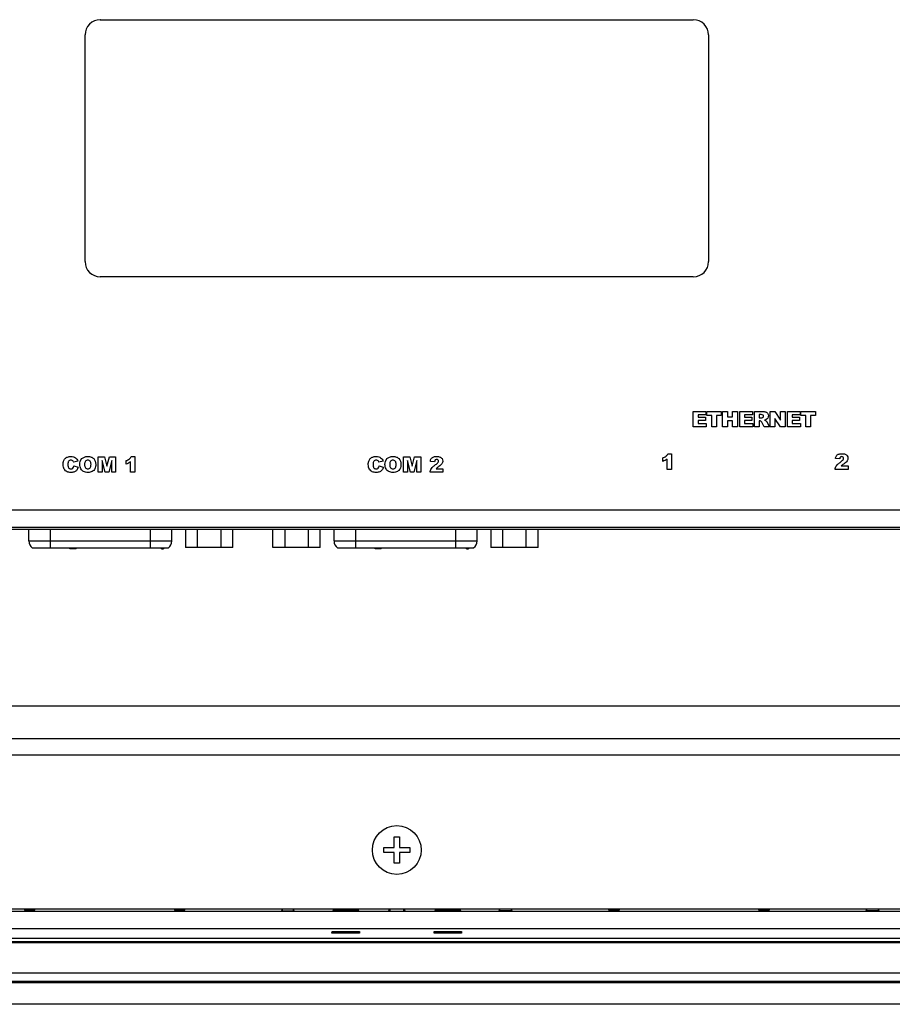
# Model space of a CAD drawing. Header units: millimetres. Extents: x 0 to 1189, y 0 to 841.
# Tile 17 of 28: x 894 to 994, y 338 to 451. Entities that reach past the tile are written whole.
import ezdxf

# ---------------------------------------------------------------- set-up
doc = ezdxf.new("R2010")
doc.units = ezdxf.units.MM
doc.header["$LTSCALE"] = 65.395
for name, color, linetype in [('D_SUB_09P-SHAPE', 7, 'CONTINUOUS'), ('FRONT_CASE-RC12_-SHAPE', 7, 'CONTINUOUS'), ('GASKET-TOPRC12W_REV01_REA-SHAPE', 7, 'CONTINUOUS'), ('GASKET-TOPRC12W_REV02_-SHAPE', 7, 'CONTINUOUS'), ('ISO7045-M3X5-4_8-SHAPE', 7, 'CONTINUOUS'), ('REAR_CASE-RC12-SHAPE', 7, 'CONTINUOUS'), ('REAR_COVER_RC1200WD-SHAPE', 7, 'CONTINUOUS')]:
    doc.layers.add(name, color=color, linetype=linetype)

msp = doc.modelspace()

# ---------------------------------------------------------------- linework, layer by layer
at = {"layer": 'D_SUB_09P-SHAPE', "color": 7, "linetype": 'Continuous'}
for p, q in [((894.667849, 391.312508), (894.667849, 392.648221)), ((897.117849, 392.648221), (897.117849, 390.512508)), ((908.617849, 390.512508), (908.617849, 392.648221)), ((911.067849, 391.312508), (911.067849, 392.648221)), ((912.655076, 392.648221), (912.655076, 390.562508)), ((914.008962, 390.562508), (914.008962, 392.648221)), ((916.716735, 390.562508), (916.716735, 392.648221)), ((918.070621, 390.562508), (918.070621, 392.648221)), ((922.665076, 390.562508), (922.665076, 392.648221)), ((924.018962, 392.648221), (924.018962, 390.562508)), ((926.726735, 390.562508), (926.726735, 392.648221)), ((928.080621, 390.562508), (928.080621, 392.648221)), ((929.667849, 391.312508), (929.667849, 392.648221)), ((932.117849, 392.648221), (932.117849, 390.512508)), ((943.617849, 390.512508), (943.617849, 392.648221)), ((946.067849, 391.312508), (946.067849, 392.648221)), ((947.655076, 392.648221), (947.655076, 390.562508)), ((949.008962, 390.562508), (949.008962, 392.648221)), ((951.716735, 390.562508), (951.716735, 392.648221)), ((953.070621, 390.562508), (953.070621, 392.648221)), ((894.667849, 391.312508), (911.067849, 391.312508)), ((929.667849, 391.312508), (946.067849, 391.312508)), ((895.067849, 390.512508), (910.667849, 390.512508)), ((899.367849, 390.412508), (899.367849, 390.512508)), ((900.080349, 390.412508), (899.367849, 390.412508)), ((899.407432, 390.412508), (899.407432, 390.512508)), ((899.466807, 390.412508), (899.466807, 390.512508)), ((899.565765, 390.412508), (899.565765, 390.512508)), ((899.664724, 390.412508), (899.664724, 390.512508)), ((899.763682, 390.412508), (899.763682, 390.512508)), ((899.86264, 390.412508), (899.86264, 390.512508)), ((899.961599, 390.412508), (899.961599, 390.512508)), ((900.020974, 390.412508), (900.020974, 390.512508)), ((900.060557, 390.412508), (900.060557, 390.512508)), ((900.080349, 390.412508), (900.080349, 390.512508)), ((909.867849, 390.412508), (909.867849, 390.512508)), ((909.867849, 390.412508), (910.105349, 390.412508)), ((909.986599, 390.412508), (909.986599, 390.512508)), ((910.105349, 390.512508), (910.105349, 390.412508)), ((918.070621, 390.562508), (912.655076, 390.562508)), ((928.080621, 390.562508), (922.665076, 390.562508)), ((930.067849, 390.512508), (945.667849, 390.512508)), ((934.367849, 390.412508), (934.367849, 390.512508)), ((935.080349, 390.412508), (934.367849, 390.412508)), ((934.407432, 390.412508), (934.407432, 390.512508)), ((934.466807, 390.412508), (934.466807, 390.512508)), ((934.565765, 390.412508), (934.565765, 390.512508)), ((934.664724, 390.412508), (934.664724, 390.512508)), ((934.763682, 390.412508), (934.763682, 390.512508)), ((934.86264, 390.412508), (934.86264, 390.512508)), ((934.961599, 390.412508), (934.961599, 390.512508)), ((935.020974, 390.412508), (935.020974, 390.512508)), ((935.060557, 390.412508), (935.060557, 390.512508)), ((935.080349, 390.412508), (935.080349, 390.512508)), ((944.867849, 390.412508), (944.867849, 390.512508)), ((944.867849, 390.412508), (945.105349, 390.412508)), ((944.986599, 390.412508), (944.986599, 390.512508)), ((945.105349, 390.512508), (945.105349, 390.412508)), ((953.070621, 390.562508), (947.655076, 390.562508))]:
    msp.add_line(p, q, dxfattribs=at)
for centre, start, end in [((895.667849, 391.312508), 180, 233.13010235), ((910.067849, 391.312508), 306.86989765, 0), ((930.667849, 391.312508), 180, 233.13010235), ((945.067849, 391.312508), 306.86989765, 0)]:
    msp.add_arc(centre, 1, start, end, dxfattribs=at)
at = {"layer": 'FRONT_CASE-RC12_-SHAPE', "color": 7, "linetype": 'Continuous'}
for p, q in [((894.167849, 349.112508), (894.167849, 348.951787)), ((895.367849, 348.951787), (895.367849, 349.112508)), ((911.367849, 349.112508), (911.367849, 348.951787)), ((912.567849, 348.951787), (912.567849, 349.112508)), ((923.767849, 348.89419), (923.767849, 349.112508)), ((924.967849, 349.112508), (924.967849, 348.89419)), ((936.117849, 348.827867), (936.117849, 349.112508)), ((937.617849, 349.112508), (937.617849, 348.827867)), ((948.667849, 348.89419), (948.667849, 349.112508)), ((949.967849, 349.112508), (949.967849, 348.89419)), ((961.167849, 348.951787), (961.167849, 349.112508)), ((962.367849, 349.112508), (962.367849, 348.951787)), ((978.367849, 348.951787), (978.367849, 349.112508)), ((979.567849, 349.112508), (979.567849, 348.951787)), ((990.767849, 348.89419), (990.767849, 349.112508)), ((992.067849, 349.112508), (992.067849, 348.89419)), ((1085.117849, 348.812508), (788.617849, 348.812508)), ((894.167849, 348.951787), (895.367849, 348.951787)), ((911.367849, 348.951787), (912.567849, 348.951787)), ((923.652218, 348.986694), (923.767849, 348.89419)), ((923.767849, 348.89419), (924.967849, 348.89419)), ((925.08348, 348.986694), (924.967849, 348.89419)), ((929.524374, 348.912995), (929.523304, 348.88236)), ((929.523304, 348.88236), (932.512393, 348.88236)), ((932.511323, 348.912995), (929.524374, 348.912995)), ((932.512393, 348.88236), (932.511323, 348.912995)), ((936.117849, 348.827867), (935.919312, 348.986694)), ((937.617849, 348.827867), (936.117849, 348.827867)), ((937.617849, 348.827867), (937.816385, 348.986694)), ((941.224374, 348.912995), (941.223304, 348.88236)), ((941.223304, 348.88236), (944.212393, 348.88236)), ((944.211323, 348.912995), (941.224374, 348.912995)), ((944.212393, 348.88236), (944.211323, 348.912995)), ((948.552218, 348.986694), (948.667849, 348.89419)), ((949.967849, 348.89419), (948.667849, 348.89419)), ((950.08348, 348.986694), (949.967849, 348.89419)), ((962.367849, 348.951787), (961.167849, 348.951787)), ((979.567849, 348.951787), (978.367849, 348.951787)), ((990.652218, 348.986694), (990.767849, 348.89419)), ((992.067849, 348.89419), (990.767849, 348.89419)), ((992.18348, 348.986694), (992.067849, 348.89419)), ((788.349568, 346.847273), (1085.386129, 346.847273)), ((929.434576, 346.341506), (929.440138, 346.500779)), ((932.601122, 346.341506), (929.434576, 346.341506)), ((929.440138, 346.500779), (932.59556, 346.500779)), ((932.59556, 346.500779), (932.601122, 346.341506)), ((941.134576, 346.341506), (941.140138, 346.500779)), ((944.301122, 346.341506), (941.134576, 346.341506)), ((941.140138, 346.500779), (944.29556, 346.500779)), ((944.29556, 346.500779), (944.301122, 346.341506)), ((779.66785, 340.664032), (1094.067848, 340.664032)), ((779.718485, 340.814667), (1094.017213, 340.814667)), ((779.718485, 340.714667), (1094.017213, 340.714667)), ((1094.070895, 338.162508), (779.664803, 338.162508))]:
    msp.add_line(p, q, dxfattribs=at)
at = {"layer": 'GASKET-TOPRC12W_REV01_REA-SHAPE', "color": 7, "linetype": 'Continuous'}
msp.add_line((788.717849, 341.762508), (1085.017849, 341.762508), dxfattribs=at)
at = {"layer": 'GASKET-TOPRC12W_REV02_-SHAPE', "color": 7, "linetype": 'Continuous'}
for p, q in [((788.067849, 345.732117), (1093.667849, 345.732117)), ((788.067849, 345.363269), (1093.667849, 345.363269)), ((788.067849, 345.256757), (1093.667849, 345.256757))]:
    msp.add_line(p, q, dxfattribs=at)
at = {"layer": 'ISO7045-M3X5-4_8-SHAPE', "color": 7, "linetype": 'Continuous'}
for p, q in [((936.567849, 356.162508), (936.567849, 357.362508)), ((936.567849, 357.362508), (937.167849, 357.362508)), ((937.167849, 357.362508), (937.167849, 356.162508)), ((935.367849, 356.162508), (936.567849, 356.162508)), ((935.367849, 355.562508), (935.367849, 356.162508)), ((937.167849, 356.162508), (938.367849, 356.162508)), ((938.367849, 356.162508), (938.367849, 355.562508)), ((936.567849, 355.562508), (935.367849, 355.562508)), ((936.567849, 354.362508), (936.567849, 355.562508)), ((938.367849, 355.562508), (937.167849, 355.562508)), ((937.167849, 355.562508), (937.167849, 354.362508)), ((937.167849, 354.362508), (936.567849, 354.362508))]:
    msp.add_line(p, q, dxfattribs=at)
msp.add_circle((936.867849, 355.862508), 2.8, dxfattribs=at)
at = {"layer": 'REAR_CASE-RC12-SHAPE', "color": 7, "linetype": 'Continuous'}
for p, q in [((824.855435, 372.418296), (1048.880261, 372.418296)), ((824.85542, 368.64706), (1048.880277, 368.64706)), ((1048.880277, 366.761441), (824.85542, 366.761441)), ((788.617849, 349.112508), (1085.117849, 349.112508))]:
    msp.add_line(p, q, dxfattribs=at)
at = {"layer": 'REAR_COVER_RC1200WD-SHAPE', "color": 7, "linetype": 'Continuous'}
for p, q in [((902.872819, 451.107271), (902.867582, 451.112508)), ((902.867582, 451.112508), (970.868115, 451.112508)), ((902.872819, 451.107271), (970.862879, 451.107271)), ((970.862879, 451.107271), (970.868115, 451.112508)), ((901.117849, 423.362241), (901.117849, 449.362774)), ((901.123085, 449.357538), (901.117849, 449.362774)), ((901.123085, 423.367478), (901.123085, 449.357538)), ((972.612612, 449.357538), (972.617849, 449.362774)), ((972.612612, 449.357538), (972.612612, 423.367478)), ((972.617849, 449.362774), (972.617849, 423.362241)), ((901.123085, 423.367478), (901.117849, 423.362241)), ((972.612612, 423.367478), (972.617849, 423.362241)), ((902.872819, 421.617744), (902.867582, 421.612508)), ((970.868115, 421.612508), (902.867582, 421.612508)), ((970.862879, 421.617744), (970.868115, 421.612508)), ((970.856737, 404.39299), (970.856737, 406.160689)), ((970.856737, 406.160689), (972.320588, 406.160689)), ((971.404142, 405.783429), (971.404142, 405.502335)), ((972.320588, 405.783429), (971.404142, 405.783429)), ((971.404142, 405.502335), (972.254054, 405.502335)), ((972.254054, 405.502335), (972.254054, 405.141973)), ((972.320588, 406.160689), (972.320588, 405.783429)), ((972.418378, 405.724197), (972.418378, 406.160689)), ((972.418378, 406.160689), (974.078586, 406.160689)), ((972.97545, 405.724197), (972.418378, 405.724197)), ((972.97545, 404.39299), (972.97545, 405.724197)), ((973.521514, 405.724197), (973.521514, 404.39299)), ((974.078586, 405.724197), (973.521514, 405.724197)), ((974.078586, 406.160689), (974.078586, 405.724197)), ((974.229469, 404.39299), (974.229469, 406.160689)), ((974.229469, 406.160689), (974.775569, 406.160689)), ((974.775569, 406.160689), (974.775569, 405.54227)), ((974.775569, 405.54227), (975.372539, 405.54227)), ((975.372539, 406.160689), (975.921038, 406.160689)), ((975.372539, 405.54227), (975.372539, 406.160689)), ((975.921038, 406.160689), (975.921038, 404.39299)), ((976.18421, 406.160689), (977.648026, 406.160689)), ((976.18421, 404.39299), (976.18421, 406.160689)), ((977.648026, 405.783429), (976.731656, 405.783429)), ((976.731656, 405.783429), (976.731656, 405.502335)), ((976.731656, 405.502335), (977.581563, 405.502335)), ((977.581563, 405.502335), (977.581563, 405.141973)), ((977.648026, 406.160689), (977.648026, 405.783429)), ((977.877191, 406.160689), (978.787357, 406.160689)), ((977.877191, 404.39299), (977.877191, 406.160689)), ((978.66572, 405.803784), (978.425584, 405.803784)), ((978.425584, 405.803784), (978.425584, 405.444445)), ((979.695478, 406.160689), (980.205665, 406.160689)), ((979.695478, 404.39299), (979.695478, 406.160689)), ((980.205665, 406.160689), (980.871286, 405.182613)), ((980.871286, 406.160689), (981.385954, 406.160689)), ((980.871286, 405.182613), (980.871286, 406.160689)), ((981.385954, 406.160689), (981.385954, 404.39299)), ((981.648844, 406.160689), (983.11266, 406.160689)), ((981.648844, 404.39299), (981.648844, 406.160689)), ((983.11266, 405.783429), (982.196249, 405.783429)), ((982.196249, 405.783429), (982.196249, 405.502335)), ((982.196249, 405.502335), (983.046514, 405.502335)), ((983.046514, 405.502335), (983.046514, 405.141973)), ((983.11266, 406.160689), (983.11266, 405.783429)), ((983.210485, 406.160689), (984.871045, 406.160689)), ((983.210485, 405.724197), (983.210485, 406.160689)), ((983.767556, 405.724197), (983.210485, 405.724197)), ((983.767556, 404.39299), (983.767556, 405.724197)), ((984.871045, 405.724197), (984.313974, 405.724197)), ((984.313974, 405.724197), (984.313974, 404.39299)), ((984.871045, 406.160689), (984.871045, 405.724197)), ((972.347082, 404.39299), (970.856737, 404.39299)), ((971.404142, 405.141973), (971.404142, 404.793323)), ((972.254054, 405.141973), (971.404142, 405.141973)), ((971.404142, 404.793323), (972.347082, 404.793323)), ((972.347082, 404.793323), (972.347082, 404.39299)), ((973.521514, 404.39299), (972.97545, 404.39299)), ((974.775569, 404.39299), (974.229469, 404.39299)), ((974.775569, 405.108212), (974.775569, 404.39299)), ((975.372539, 405.108212), (974.775569, 405.108212)), ((975.372539, 404.39299), (975.372539, 405.108212)), ((975.921038, 404.39299), (975.372539, 404.39299)), ((977.674555, 404.39299), (976.18421, 404.39299)), ((977.581563, 405.141973), (976.731656, 405.141973)), ((976.731656, 405.141973), (976.731656, 404.793323)), ((976.731656, 404.793323), (977.674555, 404.793323)), ((977.674555, 404.793323), (977.674555, 404.39299)), ((978.425584, 404.39299), (977.877191, 404.39299)), ((978.425584, 405.444445), (978.656124, 405.444445)), ((978.473844, 405.110258), (978.425584, 405.110258)), ((978.425584, 405.110258), (978.425584, 404.39299)), ((978.99853, 404.39299), (978.706712, 404.933199)), ((979.615891, 404.39299), (978.99853, 404.39299)), ((979.351308, 404.905294), (979.615891, 404.39299)), ((980.209122, 404.39299), (979.695478, 404.39299)), ((980.871286, 404.39299), (980.209122, 405.363482)), ((980.209122, 405.363482), (980.209122, 404.39299)), ((981.385954, 404.39299), (980.871286, 404.39299)), ((983.139224, 404.39299), (981.648844, 404.39299)), ((983.046514, 405.141973), (982.196249, 405.141973)), ((982.196249, 405.141973), (982.196249, 404.793323)), ((982.196249, 404.793323), (983.139224, 404.793323)), ((983.139224, 404.793323), (983.139224, 404.39299)), ((984.313974, 404.39299), (983.767556, 404.39299)), ((906.423006, 401.001879), (906.829195, 401.001879)), ((906.829195, 401.001879), (906.829195, 399.204229)), ((967.960255, 401.324353), (968.366408, 401.324353)), ((968.366408, 401.324353), (968.366408, 399.526703)), ((900.302806, 400.452039), (899.820488, 400.344901)), ((899.840808, 399.927706), (900.319351, 399.782996)), ((902.635831, 399.204229), (902.635831, 400.971928)), ((902.635831, 400.971928), (903.354122, 400.971928)), ((903.427182, 399.204229), (903.083012, 400.552299)), ((903.083012, 400.552299), (903.083012, 399.204229)), ((903.354122, 400.971928), (903.631123, 399.896344)), ((903.631123, 399.896344), (903.906043, 400.971928)), ((904.176482, 400.552299), (903.831959, 399.204229)), ((903.906043, 400.971928), (904.623981, 400.971928)), ((904.176482, 399.204229), (904.176482, 400.552299)), ((904.623981, 400.971928), (904.623981, 399.204229)), ((905.816334, 400.125438), (905.816334, 400.528169)), ((906.332413, 399.204229), (906.332413, 400.382472)), ((935.297761, 400.452039), (934.815443, 400.344901)), ((934.835767, 399.927706), (935.314271, 399.782996)), ((937.630927, 399.204229), (937.630927, 400.971928)), ((937.630927, 400.971928), (938.349253, 400.971928)), ((938.078108, 400.552299), (938.078108, 399.204229)), ((938.422278, 399.204229), (938.078108, 400.552299)), ((938.349253, 400.971928), (938.626219, 399.896344)), ((938.626219, 399.896344), (938.901139, 400.971928)), ((939.171578, 400.552299), (938.827055, 399.204229)), ((938.901139, 400.971928), (939.619112, 400.971928)), ((939.171578, 399.204229), (939.171578, 400.552299)), ((939.619112, 400.971928), (939.619112, 399.204229)), ((941.203508, 400.397958), (940.711524, 400.437575)), ((967.353583, 400.447912), (967.353583, 400.850643)), ((967.869626, 399.526703), (967.869626, 400.70491)), ((987.659224, 400.720433), (987.167276, 400.76005)), ((987.837659, 399.927), (988.604563, 399.927)), ((988.604563, 399.927), (988.604563, 399.526703)), ((903.083012, 399.204229), (902.635831, 399.204229)), ((903.831959, 399.204229), (903.427182, 399.204229)), ((904.623981, 399.204229), (904.176482, 399.204229)), ((906.829195, 399.204229), (906.332413, 399.204229)), ((938.078108, 399.204229), (937.630927, 399.204229)), ((938.827055, 399.204229), (938.422278, 399.204229)), ((939.619112, 399.204229), (939.171578, 399.204229)), ((942.14885, 399.204229), (940.675364, 399.204229)), ((941.381943, 399.604561), (942.14885, 399.604561)), ((942.14885, 399.604561), (942.14885, 399.204229)), ((968.366408, 399.526703), (967.869626, 399.526703)), ((988.604563, 399.526703), (987.131081, 399.526703)), ((861.867849, 394.893885), (1011.867849, 394.893885)), ((1041.82615, 392.648221), (831.909547, 392.648221)), ((861.867849, 392.895104), (1011.867849, 392.895104))]:
    msp.add_line(p, q, dxfattribs=at)
for centre, major_axis in [((902.868115, 449.362241), (-1.237814, 1.237814)), ((970.867582, 449.362241), (1.237814, 1.237814)), ((902.868115, 423.362774), (-1.237814, -1.237814)), ((970.867582, 423.362774), (1.237814, -1.237814))]:
    msp.add_ellipse(centre, major_axis=major_axis, ratio=0.9996954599, start_param=-0.7852458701, end_param=0.7852458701, dxfattribs=at)
for points, knots in [([(978.800763, 405.468575), (978.834915, 405.475398), (978.900796, 405.517749), (978.93897, 405.636664), (978.875076, 405.802603), (978.735292, 405.803784), (978.66572, 405.803784)], [0, 0, 0, 0, 0.185384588, 0.3769358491, 0.6296630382, 1, 1, 1, 1]), ([(978.787357, 406.160689), (978.917236, 406.160689), (979.098603, 406.160079), (979.30057, 406.061808), (979.434391, 405.920751), (979.494661, 405.681648), (979.434483, 405.409682), (979.256736, 405.233783), (979.111658, 405.188195), (979.045379, 405.172982)], [0, 0, 0, 0, 0.2332937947, 0.3146194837, 0.3966580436, 0.5751547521, 0.7315538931, 0.8778505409, 1, 1, 1, 1]), ([(979.045379, 405.172982), (979.073895, 405.16343), (979.122665, 405.145106), (979.18476, 405.113377), (979.231355, 405.067866), (979.275653, 405.015049), (979.318589, 404.959179), (979.343132, 404.921625), (979.351308, 404.905294)], [0, 0, 0, 0, 0.2156992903, 0.3742790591, 0.4945907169, 0.679546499, 0.8690082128, 1, 1, 1, 1]), ([(898.636821, 400.408548), (898.643048, 400.43265), (898.682517, 400.564043), (898.812469, 400.785697), (899.064357, 400.938142), (899.297833, 400.993585), (899.526187, 401.007949), (899.777752, 400.986638), (900.025788, 400.882903), (900.203261, 400.6945), (900.274377, 400.537633), (900.302806, 400.452039)], [0, 0, 0, 0, 0.0341293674, 0.1877637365, 0.3398725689, 0.4234185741, 0.5158134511, 0.653135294, 0.7668512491, 0.8761682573, 1, 1, 1, 1]), ([(900.516413, 400.086879), (900.516413, 400.325444), (900.624643, 400.714697), (900.993633, 400.935971), (901.230885, 400.993294), (901.430538, 401.006346), (901.631067, 400.99345), (901.870743, 400.937906), (902.240647, 400.722946), (902.347823, 400.336505), (902.347823, 400.101343)], [0, 0, 0, 0, 0.2479167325, 0.365817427, 0.4300152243, 0.5006699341, 0.5729036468, 0.6380233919, 0.755619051, 1, 1, 1, 1]), ([(905.816334, 400.528169), (905.95447, 400.572526), (906.205845, 400.676627), (906.372629, 400.895149), (906.423006, 401.001879)], [0, 0, 0, 0, 0.5514254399, 1, 1, 1, 1]), ([(933.631763, 400.408548), (933.637989, 400.432649), (933.677448, 400.564042), (933.807389, 400.785708), (934.059289, 400.93814), (934.292763, 400.993584), (934.521122, 401.007949), (934.772692, 400.98664), (935.020743, 400.88291), (935.198197, 400.69449), (935.269331, 400.537635), (935.297761, 400.452039)], [0, 0, 0, 0, 0.0341285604, 0.1877574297, 0.3398706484, 0.4234167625, 0.5158033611, 0.6531380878, 0.7668549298, 0.876166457, 1, 1, 1, 1]), ([(935.511336, 400.086879), (935.511336, 400.325444), (935.619559, 400.714715), (935.988572, 400.935965), (936.22582, 400.993293), (936.425465, 401.006346), (936.625989, 400.99345), (936.865672, 400.937901), (937.235609, 400.72297), (937.342743, 400.336501), (937.342743, 400.101343)], [0, 0, 0, 0, 0.2479151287, 0.3658230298, 0.4300183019, 0.500665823, 0.5728993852, 0.6380201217, 0.7556243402, 1, 1, 1, 1]), ([(940.711524, 400.437575), (940.7272, 400.550086), (940.765694, 400.714365), (940.90807, 400.871268), (941.041017, 400.950754), (941.217929, 400.995393), (941.427126, 401.005495), (941.63763, 400.995524), (941.821085, 400.954363), (941.959783, 400.874784), (942.092844, 400.730836), (942.144126, 400.556216), (942.134972, 400.433583), (942.13096, 400.407185)], [0, 0, 0, 0, 0.1630370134, 0.2293416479, 0.2991424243, 0.382274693, 0.4883537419, 0.5988579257, 0.6842263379, 0.7554741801, 0.824756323, 0.9617931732, 1, 1, 1, 1]), ([(967.353583, 400.850643), (967.491717, 400.89497), (967.743061, 400.999136), (967.90986, 401.217623), (967.960255, 401.324353)], [0, 0, 0, 0, 0.5513923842, 1, 1, 1, 1]), ([(987.167276, 400.76005), (987.182925, 400.872549), (987.221447, 401.036806), (987.363776, 401.193739), (987.496738, 401.27323), (987.673651, 401.317863), (987.882849, 401.32797), (988.093348, 401.317998), (988.276802, 401.276836), (988.41551, 401.197254), (988.54854, 401.053279), (988.599831, 400.87868), (988.590696, 400.756053), (988.586687, 400.729652)], [0, 0, 0, 0, 0.1630183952, 0.2293328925, 0.2991359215, 0.3822761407, 0.4883492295, 0.5988556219, 0.6842241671, 0.7554739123, 0.824767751, 0.9617900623, 1, 1, 1, 1]), ([(987.766716, 400.391397), (987.827188, 400.436365), (987.923862, 400.511793), (988.037089, 400.617885), (988.090174, 400.709613), (988.114442, 400.816301), (988.055876, 400.950783), (987.902344, 401.004721), (987.798582, 400.973637), (987.761657, 400.947375)], [0, 0, 0, 0, 0.2291287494, 0.3735230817, 0.467790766, 0.5471634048, 0.6996434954, 0.8625424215, 1, 1, 1, 1]), ([(900.319351, 399.782996), (900.290836, 399.663407), (900.220831, 399.491377), (900.056126, 399.322857), (899.907982, 399.233267), (899.724793, 399.182153), (899.503585, 399.168793), (899.270777, 399.184635), (899.046864, 399.24512), (898.864307, 399.371428), (898.717269, 399.554851), (898.616069, 399.803153), (898.594143, 400.061119), (898.606924, 400.267941), (898.62748, 400.372396), (898.636821, 400.408548)], [0, 0, 0, 0, 0.1273167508, 0.1846714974, 0.2416699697, 0.3045243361, 0.3795758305, 0.4701957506, 0.5455249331, 0.6165620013, 0.6961520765, 0.7859105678, 0.889928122, 0.9613865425, 1, 1, 1, 1]), ([(899.820488, 400.344901), (899.80732, 400.386025), (899.774246, 400.474558), (899.659001, 400.571903), (899.501831, 400.604434), (899.336805, 400.570827), (899.213391, 400.45326), (899.153747, 400.285279), (899.143445, 400.081543), (899.151858, 399.914768), (899.177191, 399.81802), (899.181836, 399.803117)], [0, 0, 0, 0, 0.0914507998, 0.1959476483, 0.3032255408, 0.4220467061, 0.5381968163, 0.6462436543, 0.7920036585, 0.9674378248, 1, 1, 1, 1]), ([(899.181836, 399.803117), (899.194223, 399.763377), (899.230319, 399.683691), (899.343585, 399.598399), (899.485243, 399.577507), (899.622243, 399.59375), (899.777124, 399.697881), (899.821052, 399.836186), (899.840808, 399.927706)], [0, 0, 0, 0, 0.1303806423, 0.273358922, 0.4283381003, 0.5759161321, 0.7022672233, 1, 1, 1, 1]), ([(902.347823, 400.101343), (902.347823, 399.928414), (902.305182, 399.596909), (902.009666, 399.294904), (901.711443, 399.188063), (901.449515, 399.166812), (901.189701, 399.186231), (900.955673, 399.255907), (900.767956, 399.386897), (900.564911, 399.645815), (900.516413, 399.910142), (900.516413, 400.086879)], [0, 0, 0, 0, 0.1765586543, 0.3233962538, 0.4038402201, 0.4961852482, 0.5895745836, 0.6688481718, 0.7422725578, 0.819553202, 1, 1, 1, 1]), ([(901.062442, 400.084445), (901.062439, 400.04294), (901.065931, 399.965751), (901.088837, 399.833415), (901.144715, 399.697402), (901.278109, 399.599105), (901.43359, 399.574701), (901.58848, 399.598028), (901.7243, 399.696106), (901.79416, 399.88171), (901.802187, 400.024208), (901.801441, 400.108575)], [0, 0, 0, 0, 0.0865040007, 0.1608703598, 0.2807124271, 0.382586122, 0.4913002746, 0.6016788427, 0.7022806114, 0.8244413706, 1, 1, 1, 1]), ([(901.801441, 400.108575), (901.800798, 400.181304), (901.792467, 400.31029), (901.716014, 400.476934), (901.583259, 400.572355), (901.429658, 400.596977), (901.276516, 400.571439), (901.145375, 400.473022), (901.089272, 400.337117), (901.066007, 400.204068), (901.062446, 400.126306), (901.062442, 400.084445)], [0, 0, 0, 0, 0.1563261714, 0.2762920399, 0.3817302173, 0.4945214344, 0.603706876, 0.7084636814, 0.8325892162, 0.9098798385, 1, 1, 1, 1]), ([(906.332413, 400.382472), (906.259195, 400.326504), (906.096489, 400.219456), (905.912983, 400.154735), (905.816334, 400.125438)], [0, 0, 0, 0, 0.4771346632, 1, 1, 1, 1]), ([(935.314271, 399.782996), (935.285755, 399.663407), (935.215747, 399.491385), (935.051063, 399.322858), (934.902923, 399.233256), (934.719723, 399.182158), (934.498506, 399.168791), (934.265697, 399.184636), (934.041787, 399.245116), (933.859241, 399.371429), (933.712227, 399.554858), (933.611023, 399.803152), (933.5891, 400.061119), (933.601876, 400.26794), (933.622425, 400.372396), (933.631763, 400.408548)], [0, 0, 0, 0, 0.1273177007, 0.1846689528, 0.2416630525, 0.30452764, 0.3795807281, 0.4702013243, 0.5455310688, 0.6165639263, 0.6961505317, 0.7859096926, 0.8899280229, 0.9613868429, 1, 1, 1, 1]), ([(934.815443, 400.344901), (934.80225, 400.386017), (934.76922, 400.474578), (934.653927, 400.571882), (934.496776, 400.604439), (934.331748, 400.570832), (934.208351, 400.453252), (934.148678, 400.285284), (934.138414, 400.081543), (934.146795, 399.914763), (934.172134, 399.81802), (934.176781, 399.803118)], [0, 0, 0, 0, 0.0914496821, 0.1959673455, 0.3032208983, 0.4220511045, 0.538194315, 0.6462445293, 0.7920036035, 0.9674368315, 1, 1, 1, 1]), ([(934.176781, 399.803118), (934.189171, 399.763379), (934.225275, 399.683703), (934.338513, 399.598391), (934.480168, 399.577508), (934.617164, 399.593749), (934.772048, 399.697887), (934.815979, 399.836187), (934.835767, 399.927706)], [0, 0, 0, 0, 0.1303859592, 0.2733411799, 0.428319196, 0.5758952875, 0.7022472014, 1, 1, 1, 1]), ([(937.342743, 400.101343), (937.342743, 399.928414), (937.300101, 399.596909), (937.004592, 399.29491), (936.706383, 399.188062), (936.444459, 399.166812), (936.18464, 399.186232), (935.950597, 399.255903), (935.762877, 399.386897), (935.55983, 399.645814), (935.511336, 399.910142), (935.511336, 400.086879)], [0, 0, 0, 0, 0.1765586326, 0.3233953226, 0.4038342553, 0.4961739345, 0.5895691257, 0.6688485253, 0.7422728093, 0.819553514, 1, 1, 1, 1]), ([(936.057397, 400.084445), (936.057393, 400.04294), (936.060883, 399.965752), (936.08377, 399.833418), (936.139633, 399.697391), (936.27305, 399.599107), (936.428532, 399.574698), (936.583418, 399.598041), (936.719257, 399.696091), (936.789095, 399.881717), (936.797104, 400.024208), (936.796361, 400.108575)], [0, 0, 0, 0, 0.0865033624, 0.1608678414, 0.280703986, 0.3825869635, 0.4913125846, 0.601672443, 0.7022884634, 0.8244434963, 1, 1, 1, 1]), ([(936.796361, 400.108575), (936.79572, 400.181304), (936.787409, 400.310296), (936.710931, 400.47693), (936.578181, 400.572356), (936.424581, 400.596975), (936.271443, 400.571447), (936.140329, 400.473008), (936.084225, 400.337115), (936.060961, 400.204065), (936.057401, 400.126306), (936.057397, 400.084445)], [0, 0, 0, 0, 0.15632779, 0.2763000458, 0.381739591, 0.4945306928, 0.6037172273, 0.7084584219, 0.8325905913, 0.9098798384, 1, 1, 1, 1]), ([(940.675364, 399.204229), (940.683749, 399.276368), (940.718989, 399.420915), (940.830024, 399.636987), (941.034419, 399.854797), (941.207948, 399.992577), (941.311003, 400.068958)], [0, 0, 0, 0, 0.1970173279, 0.3993532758, 0.652016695, 1, 1, 1, 1]), ([(941.305942, 400.624908), (941.298029, 400.619278), (941.23352, 400.565587), (941.213699, 400.471704), (941.203508, 400.397958)], [0, 0, 0, 0, 0.1151531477, 1, 1, 1, 1]), ([(941.311003, 400.068958), (941.371478, 400.113914), (941.468133, 400.189346), (941.581392, 400.295408), (941.634433, 400.387164), (941.658743, 400.493859), (941.600118, 400.628322), (941.446612, 400.682296), (941.34287, 400.651182), (941.305942, 400.624908)], [0, 0, 0, 0, 0.2291165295, 0.3734987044, 0.4677752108, 0.5471688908, 0.6996642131, 0.8625308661, 1, 1, 1, 1]), ([(941.697855, 399.855351), (941.656347, 399.826716), (941.589585, 399.779849), (941.50407, 399.717595), (941.441136, 399.661455), (941.402705, 399.624837), (941.381943, 399.604561)], [0, 0, 0, 0, 0.3743966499, 0.6058447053, 0.7845390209, 1, 1, 1, 1]), ([(942.13096, 400.407185), (942.126948, 400.380787), (942.108345, 400.300357), (942.002746, 400.08135), (941.826413, 399.946107), (941.697855, 399.855351)], [0, 0, 0, 0, 0.1111395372, 0.3430154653, 1, 1, 1, 1]), ([(967.869626, 400.70491), (967.796393, 400.648963), (967.633727, 400.541881), (967.450213, 400.477213), (967.353583, 400.447912)], [0, 0, 0, 0, 0.477176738, 1, 1, 1, 1]), ([(987.131081, 399.526703), (987.139466, 399.598841), (987.174699, 399.743379), (987.285752, 399.959429), (987.490131, 400.177237), (987.663662, 400.315016), (987.766716, 400.391397)], [0, 0, 0, 0, 0.1970195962, 0.3993370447, 0.6520071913, 1, 1, 1, 1]), ([(987.761657, 400.947375), (987.753744, 400.941748), (987.689237, 400.888074), (987.669442, 400.794175), (987.659224, 400.720433)], [0, 0, 0, 0, 0.1151452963, 1, 1, 1, 1]), ([(988.153607, 400.177825), (988.112093, 400.149181), (988.045304, 400.102336), (987.959831, 400.040011), (987.896845, 399.983922), (987.858424, 399.947278), (987.837659, 399.927)], [0, 0, 0, 0, 0.3744307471, 0.6058252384, 0.7845342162, 1, 1, 1, 1]), ([(988.586687, 400.729652), (988.582678, 400.703252), (988.564081, 400.62282), (988.458443, 400.40384), (988.282149, 400.26859), (988.153607, 400.177825)], [0, 0, 0, 0, 0.1111513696, 0.3430270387, 1, 1, 1, 1])]:
    msp.add_open_spline(points, degree=3, knots=knots, dxfattribs=at)
for points in [[(978.607829, 405.069618), (978.569371, 405.096059), (978.520515, 405.110258), (978.473844, 405.110258)], [(978.706712, 404.933199), (978.680343, 404.982786), (978.653278, 405.036624), (978.607829, 405.069618)], [(978.656124, 405.444445), (978.705003, 405.444445), (978.753087, 405.457795), (978.800763, 405.468575)]]:
    msp.add_open_spline(points, degree=3, dxfattribs=at)

doc.saveas('drawing.dxf')
